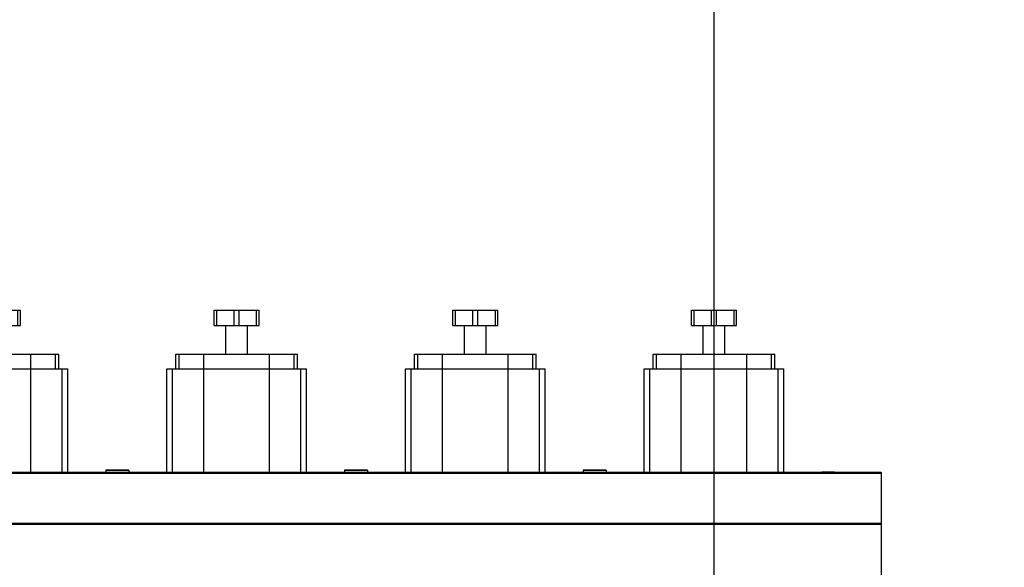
# Model space of a CAD drawing. Header units: millimetres. Extents: x 0 to 1189, y 0 to 841.
# Tile 70 of 136: x 566 to 654, y 678 to 727. Entities that reach past the tile are written whole.
import ezdxf
from ezdxf.enums import TextEntityAlignment as Align

# ---------------------------------------------------------------- set-up
doc = ezdxf.new("R2010")
doc.units = ezdxf.units.MM
doc.header["$LTSCALE"] = 65.395
doc.layers.get('0').update_dxf_attribs({"linetype": 'CONTINUOUS'})
for name, color, linetype in [('1907_210700_31_SIMPLE1_T1_X_PBL222', 7, 'CONTINUOUS'), ('1907_210700_31_SIMPLE1_T1_X_PBL229', 7, 'CONTINUOUS'), ('1907_210700_31_SIMPLE1_T1_X_PBL242', 7, 'CONTINUOUS'), ('1907_210700_31_SIMPLE1_T1_X_PBL255', 7, 'CONTINUOUS'), ('1907_210700_31_SIMPLE1_X_ABL221', 7, 'CONTINUOUS'), ('1907_210700_31_SIMPLE1_X_ABL228', 7, 'CONTINUOUS'), ('1907_210700_31_SIMPLE1_X_ABL241', 7, 'CONTINUOUS'), ('1907_210700_31_SIMPLE1_X_ABL254', 7, 'CONTINUOUS'), ('1997_000000_TLKGS_MARKETING_ABL3', 7, 'CONTINUOUS'), ('1997_030000_TLKGS_V_ABL10', 7, 'CONTINUOUS'), ('1997_200000_TLKGS_V_ABL129', 7, 'CONTINUOUS'), ('1997_700000_TLKGS_V_ABL16', 7, 'CONTINUOUS'), ('1997_727000_11_SIMPLE1_B_ABL17', 7, 'CONTINUOUS'), ('1997_727000_11_SIMPLE1_T1_B_PBL18', 7, 'CONTINUOUS'), ('new_view_9_VBL0', 7, 'CONTINUOUS')]:
    doc.layers.add(name, color=color, linetype=linetype)
doc.styles.get("Standard").update_dxf_attribs({"font": 'txt', "width": 0.6})
doc.dimstyles.new('DIMSTYLE_1', dxfattribs={"dimtxt": 3.5, "dimasz": 3.5, "dimexe": 1.8, "dimexo": 0, "dimgap": 0.875, "dimtad": 1, "dimdec": 0, "dimlfac": 25, "dimdsep": 46, "dimtxsty": 'Standard', "dimblk": '_FILLED', "dimblk1": '_FILLED', "dimblk2": '_FILLED', "dimcen": 0.09, "dimadec": 0, "dimazin": 0, "dimtp": 2, "dimtm": 2, "dimtfac": 1, "dimtdec": 0, "dimtofl": 0, "dimtmove": 0, "dimatfit": 3, "dimldrblk": '_FILLED', "dimfxl": 1, "dimtolj": 1, "dimarcsym": 0})

# ---------------------------------------------------------------- blocks, each defined once
blk = doc.blocks.new('_FILLED')
at = {"color": 0, "linetype": 'ByBlock'}
blk.add_solid([(0, 0), (-1, 0.167), (-1, -0.167)], dxfattribs=at)
blk = doc.blocks.new('*D1')
at = {"color": 2, "linetype": 'Continuous'}
for p, q in [((357.238, 723.539), (345.438, 723.539)), ((347.238, 723.539), (347.238, 664.16)), ((347.238, 604.78), (347.238, 664.16)), ((705.412, 604.78), (345.438, 604.78))]:
    blk.add_line(p, q, dxfattribs=at)
at = {"color": 2, "linetype": 'Continuous', "xscale": 3.5, "yscale": 3.5, "zscale": 3.5}
for p, rotation in [((347.238, 723.539), 90), ((347.238, 604.78), 270)]:
    blk.add_blockref('_FILLED', p, dxfattribs=dict(at, rotation=rotation))
at = {"color": 2, "linetype": 'Continuous', "width": 0.690476}
blk.add_text('2969', height=3.5, rotation=90, dxfattribs=at).set_placement((346.363, 664.16), align=Align.CENTER)
blk = doc.blocks.new('*D2')
at = {"color": 2, "linetype": 'Continuous'}
for p, q in [((374.358, 725.748), (374.358, 739.096)), ((627.737, 663.175), (627.737, 739.096)), ((374.358, 737.296), (501.048, 737.296)), ((627.737, 737.296), (501.048, 737.296))]:
    blk.add_line(p, q, dxfattribs=at)
at = {"color": 2, "linetype": 'Continuous', "xscale": 3.5, "yscale": 3.5, "zscale": 3.5, "rotation": 180}
blk.add_blockref('_FILLED', (374.358, 737.296), dxfattribs=at)
at = {"color": 2, "linetype": 'Continuous', "xscale": 3.5, "yscale": 3.5, "zscale": 3.5}
blk.add_blockref('_FILLED', (627.737, 737.296), dxfattribs=at)
at = {"color": 2, "linetype": 'Continuous', "width": 0.636905}
blk.add_text('6335', height=3.5, dxfattribs=at).set_placement((501.048, 738.171), align=Align.CENTER)
blk = doc.blocks.new('1997_727000_11_SIMPLE1_T1_B_PBL18', base_point=(514.607, 686.265))
at = {"layer": '1997_727000_11_SIMPLE1_T1_B_PBL18', "color": 7, "linetype": 'Continuous'}
for p, q in [((446.54, 686.591), (642.577, 686.591)), ((554.557, 686.658), (573.717, 686.658)), ((573.717, 686.828), (573.717, 686.645)), ((575.757, 686.828), (573.717, 686.828)), ((573.717, 686.645), (575.757, 686.645)), ((575.757, 686.828), (575.757, 686.645)), ((575.757, 686.658), (594.917, 686.658)), ((594.917, 686.828), (594.917, 686.645)), ((596.957, 686.828), (594.917, 686.828)), ((594.917, 686.645), (596.957, 686.645)), ((596.957, 686.828), (596.957, 686.645)), ((596.957, 686.658), (616.117, 686.658)), ((616.117, 686.828), (616.117, 686.645)), ((618.157, 686.828), (616.117, 686.828)), ((616.117, 686.645), (618.157, 686.645)), ((618.157, 686.828), (618.157, 686.645)), ((618.157, 686.658), (642.577, 686.658)), ((637.317, 686.658), (637.317, 686.675)), ((637.317, 686.675), (638.437, 686.675)), ((638.437, 686.675), (638.437, 686.658)), ((642.577, 686.658), (642.577, 666.983)), ((446.54, 682.125), (642.577, 682.125))]:
    blk.add_line(p, q, dxfattribs=at)
at = {"layer": '1997_727000_11_SIMPLE1_T1_B_PBL18', "color": 9, "linetype": 'Continuous'}
for p, q in [((446.54, 686.575), (642.577, 686.575)), ((575.757, 686.812), (573.717, 686.812)), ((596.957, 686.812), (594.917, 686.812)), ((618.157, 686.812), (616.117, 686.812)), ((446.54, 682.05), (642.577, 682.05))]:
    blk.add_line(p, q, dxfattribs=at)
blk = doc.blocks.new('1997_727000_11_SIMPLE1_B_ABL17', base_point=(514.607, 686.265))
at = {"layer": '1997_727000_11_SIMPLE1_T1_B_PBL18'}
blk.add_blockref('1997_727000_11_SIMPLE1_T1_B_PBL18', (514.607, 686.265), dxfattribs=at)
blk = doc.blocks.new('1997_700000_TLKGS_V_ABL16', base_point=(514.607, 686.265))
at = {"layer": '1997_727000_11_SIMPLE1_B_ABL17'}
blk.add_blockref('1997_727000_11_SIMPLE1_B_ABL17', (514.607, 686.265), dxfattribs=at)
blk = doc.blocks.new('1907_210700_31_SIMPLE1_T1_X_PBL222', base_point=(564.135, 693.839))
at = {"layer": '1907_210700_31_SIMPLE1_T1_X_PBL222', "color": 7, "linetype": 'Continuous'}
for p, q in [((562.137, 699.66), (562.137, 701.02)), ((562.137, 701.02), (566.137, 701.02)), ((563.913, 699.66), (563.913, 701.02)), ((564.362, 699.66), (564.362, 701.02)), ((566.137, 699.66), (566.137, 701.02)), ((562.137, 699.66), (566.137, 699.66)), ((563.166, 697.141), (563.166, 699.66)), ((565.108, 697.141), (565.108, 699.66)), ((558.736, 695.821), (558.736, 697.141)), ((558.736, 697.141), (569.539, 697.141)), ((569.539, 695.821), (569.539, 697.141)), ((557.921, 686.658), (557.921, 695.821)), ((557.921, 695.821), (570.349, 695.821)), ((558.437, 686.658), (558.437, 695.821)), ((569.835, 686.658), (569.835, 695.821)), ((570.349, 686.658), (570.349, 695.821))]:
    blk.add_line(p, q, dxfattribs=at)
at = {"layer": '1907_210700_31_SIMPLE1_T1_X_PBL222', "color": 9, "linetype": 'Continuous'}
for p, q in [((562.362, 699.66), (562.362, 701.02)), ((565.913, 699.66), (565.913, 701.02)), ((558.741, 695.821), (558.741, 697.141)), ((559.026, 695.821), (559.026, 697.141)), ((561.216, 695.821), (561.216, 697.141)), ((567.059, 695.821), (567.059, 697.141)), ((569.249, 695.821), (569.249, 697.141)), ((569.534, 695.821), (569.534, 697.141)), ((561.225, 686.658), (561.225, 695.821)), ((567.049, 686.658), (567.049, 695.821))]:
    blk.add_line(p, q, dxfattribs=at)
blk = doc.blocks.new('1907_210700_31_SIMPLE1_X_ABL221', base_point=(564.135, 693.839))
at = {"layer": '1907_210700_31_SIMPLE1_T1_X_PBL222'}
blk.add_blockref('1907_210700_31_SIMPLE1_T1_X_PBL222', (564.135, 693.839), dxfattribs=at)
blk = doc.blocks.new('1907_210700_31_SIMPLE1_T1_X_PBL229', base_point=(585.335, 693.839))
at = {"layer": '1907_210700_31_SIMPLE1_T1_X_PBL229', "color": 7, "linetype": 'Continuous'}
for p, q in [((583.337, 699.66), (583.337, 701.02)), ((583.337, 701.02), (587.337, 701.02)), ((585.113, 699.66), (585.113, 701.02)), ((585.562, 699.66), (585.562, 701.02)), ((587.337, 699.66), (587.337, 701.02)), ((583.337, 699.66), (587.337, 699.66)), ((584.366, 697.141), (584.366, 699.66)), ((586.308, 697.141), (586.308, 699.66)), ((579.936, 695.821), (579.936, 697.141)), ((579.936, 697.141), (590.739, 697.141)), ((590.739, 695.821), (590.739, 697.141)), ((579.121, 686.658), (579.121, 695.821)), ((579.121, 695.821), (591.549, 695.821)), ((579.637, 686.658), (579.637, 695.821)), ((591.035, 686.658), (591.035, 695.821)), ((591.549, 686.658), (591.549, 695.821))]:
    blk.add_line(p, q, dxfattribs=at)
at = {"layer": '1907_210700_31_SIMPLE1_T1_X_PBL229', "color": 9, "linetype": 'Continuous'}
for p, q in [((583.562, 699.66), (583.562, 701.02)), ((587.113, 699.66), (587.113, 701.02)), ((579.941, 695.821), (579.941, 697.141)), ((580.226, 695.821), (580.226, 697.141)), ((582.416, 695.821), (582.416, 697.141)), ((588.259, 695.821), (588.259, 697.141)), ((590.449, 695.821), (590.449, 697.141)), ((590.734, 695.821), (590.734, 697.141)), ((582.425, 686.658), (582.425, 695.821)), ((588.249, 686.658), (588.249, 695.821))]:
    blk.add_line(p, q, dxfattribs=at)
blk = doc.blocks.new('1907_210700_31_SIMPLE1_X_ABL228', base_point=(585.335, 693.839))
at = {"layer": '1907_210700_31_SIMPLE1_T1_X_PBL229'}
blk.add_blockref('1907_210700_31_SIMPLE1_T1_X_PBL229', (585.335, 693.839), dxfattribs=at)
blk = doc.blocks.new('1907_210700_31_SIMPLE1_T1_X_PBL242', base_point=(606.535, 693.839))
at = {"layer": '1907_210700_31_SIMPLE1_T1_X_PBL242', "color": 7, "linetype": 'Continuous'}
for p, q in [((604.537, 699.66), (604.537, 701.02)), ((604.537, 701.02), (608.537, 701.02)), ((606.313, 699.66), (606.313, 701.02)), ((606.762, 699.66), (606.762, 701.02)), ((608.537, 699.66), (608.537, 701.02)), ((604.537, 699.66), (608.537, 699.66)), ((605.566, 697.141), (605.566, 699.66)), ((607.508, 697.141), (607.508, 699.66)), ((601.136, 695.821), (601.136, 697.141)), ((601.136, 697.141), (611.939, 697.141)), ((611.939, 695.821), (611.939, 697.141)), ((600.321, 686.658), (600.321, 695.821)), ((600.321, 695.821), (612.749, 695.821)), ((600.837, 686.658), (600.837, 695.821)), ((612.235, 686.658), (612.235, 695.821)), ((612.749, 686.658), (612.749, 695.821))]:
    blk.add_line(p, q, dxfattribs=at)
at = {"layer": '1907_210700_31_SIMPLE1_T1_X_PBL242', "color": 9, "linetype": 'Continuous'}
for p, q in [((604.762, 699.66), (604.762, 701.02)), ((608.313, 699.66), (608.313, 701.02)), ((601.141, 695.821), (601.141, 697.141)), ((601.426, 695.821), (601.426, 697.141)), ((603.616, 695.821), (603.616, 697.141)), ((609.459, 695.821), (609.459, 697.141)), ((611.649, 695.821), (611.649, 697.141)), ((611.934, 695.821), (611.934, 697.141)), ((603.625, 686.658), (603.625, 695.821)), ((609.449, 686.658), (609.449, 695.821))]:
    blk.add_line(p, q, dxfattribs=at)
blk = doc.blocks.new('1907_210700_31_SIMPLE1_X_ABL241', base_point=(606.535, 693.839))
at = {"layer": '1907_210700_31_SIMPLE1_T1_X_PBL242'}
blk.add_blockref('1907_210700_31_SIMPLE1_T1_X_PBL242', (606.535, 693.839), dxfattribs=at)
blk = doc.blocks.new('1907_210700_31_SIMPLE1_T1_X_PBL255', base_point=(627.735, 693.839))
at = {"layer": '1907_210700_31_SIMPLE1_T1_X_PBL255', "color": 7, "linetype": 'Continuous'}
for p, q in [((625.737, 699.66), (625.737, 701.02)), ((625.737, 701.02), (629.737, 701.02)), ((627.513, 699.66), (627.513, 701.02)), ((627.962, 699.66), (627.962, 701.02)), ((629.737, 699.66), (629.737, 701.02)), ((625.737, 699.66), (629.737, 699.66)), ((626.766, 697.141), (626.766, 699.66)), ((628.708, 697.141), (628.708, 699.66)), ((622.336, 695.821), (622.336, 697.141)), ((622.336, 697.141), (633.139, 697.141)), ((633.139, 695.821), (633.139, 697.141)), ((621.521, 686.658), (621.521, 695.821)), ((621.521, 695.821), (633.949, 695.821)), ((622.037, 686.658), (622.037, 695.821)), ((633.435, 686.658), (633.435, 695.821)), ((633.949, 686.658), (633.949, 695.821))]:
    blk.add_line(p, q, dxfattribs=at)
at = {"layer": '1907_210700_31_SIMPLE1_T1_X_PBL255', "color": 9, "linetype": 'Continuous'}
for p, q in [((625.962, 699.66), (625.962, 701.02)), ((629.513, 699.66), (629.513, 701.02)), ((622.341, 695.821), (622.341, 697.141)), ((622.626, 695.821), (622.626, 697.141)), ((624.816, 695.821), (624.816, 697.141)), ((630.659, 695.821), (630.659, 697.141)), ((632.849, 695.821), (632.849, 697.141)), ((633.134, 695.821), (633.134, 697.141)), ((624.825, 686.658), (624.825, 695.821)), ((630.649, 686.658), (630.649, 695.821))]:
    blk.add_line(p, q, dxfattribs=at)
blk = doc.blocks.new('1907_210700_31_SIMPLE1_X_ABL254', base_point=(627.735, 693.839))
at = {"layer": '1907_210700_31_SIMPLE1_T1_X_PBL255'}
blk.add_blockref('1907_210700_31_SIMPLE1_T1_X_PBL255', (627.735, 693.839), dxfattribs=at)
blk = doc.blocks.new('1997_200000_TLKGS_V_ABL129', base_point=(530.843, 641.94))
at = {"layer": '1907_210700_31_SIMPLE1_X_ABL221'}
blk.add_blockref('1907_210700_31_SIMPLE1_X_ABL221', (564.135, 693.839), dxfattribs=at)
at = {"layer": '1907_210700_31_SIMPLE1_X_ABL228'}
blk.add_blockref('1907_210700_31_SIMPLE1_X_ABL228', (585.335, 693.839), dxfattribs=at)
at = {"layer": '1907_210700_31_SIMPLE1_X_ABL241'}
blk.add_blockref('1907_210700_31_SIMPLE1_X_ABL241', (606.535, 693.839), dxfattribs=at)
at = {"layer": '1907_210700_31_SIMPLE1_X_ABL254'}
blk.add_blockref('1907_210700_31_SIMPLE1_X_ABL254', (627.735, 693.839), dxfattribs=at)
blk = doc.blocks.new('1997_030000_TLKGS_V_ABL10', base_point=(520.537, 642.12))
at = {"layer": '1997_200000_TLKGS_V_ABL129'}
blk.add_blockref('1997_200000_TLKGS_V_ABL129', (530.843, 641.94), dxfattribs=at)
at = {"layer": '1997_700000_TLKGS_V_ABL16'}
blk.add_blockref('1997_700000_TLKGS_V_ABL16', (514.607, 686.265), dxfattribs=at)
blk = doc.blocks.new('1997_000000_TLKGS_MARKETING_ABL3', base_point=(510.477, 648.642))
at = {"layer": '1997_030000_TLKGS_V_ABL10'}
blk.add_blockref('1997_030000_TLKGS_V_ABL10', (520.537, 642.12), dxfattribs=at)
blk = doc.blocks.new('NEW_VIEW_9_VBL0', base_point=(585.628, 629.264))
at = {"layer": '1997_000000_TLKGS_MARKETING_ABL3'}
blk.add_blockref('1997_000000_TLKGS_MARKETING_ABL3', (510.477, 648.642), dxfattribs=at)

msp = doc.modelspace()

# ---------------------------------------------------------------- block references
at = {"layer": 'new_view_9_VBL0'}
msp.add_blockref('NEW_VIEW_9_VBL0', (585.62781, 629.26403), dxfattribs=at)

# ---------------------------------------------------------------- dimensions: what is measured, and where the dimension line sits
at = {"color": 2, "linetype": 'Continuous'}
for base, p1, p2, angle, picture, middle in [((374.35822, 737.29603), (627.7374, 663.17503), (374.35822, 725.74807), 180, '*D2', (500.71447, 737.29603)), ((347.23822, 723.53917), (705.41165, 604.78), (357.23822, 723.53917), 90, '*D1', (347.23822, 663.82625))]:
    dim = msp.add_linear_dim(base=base, p1=p1, p2=p2, angle=angle, dimstyle='DIMSTYLE_1', dxfattribs=at)
    dim.commit()
    dim.dimension.update_dxf_attribs({"geometry": picture, "text_midpoint": middle, "dimtype": 160})

doc.saveas('drawing.dxf')
